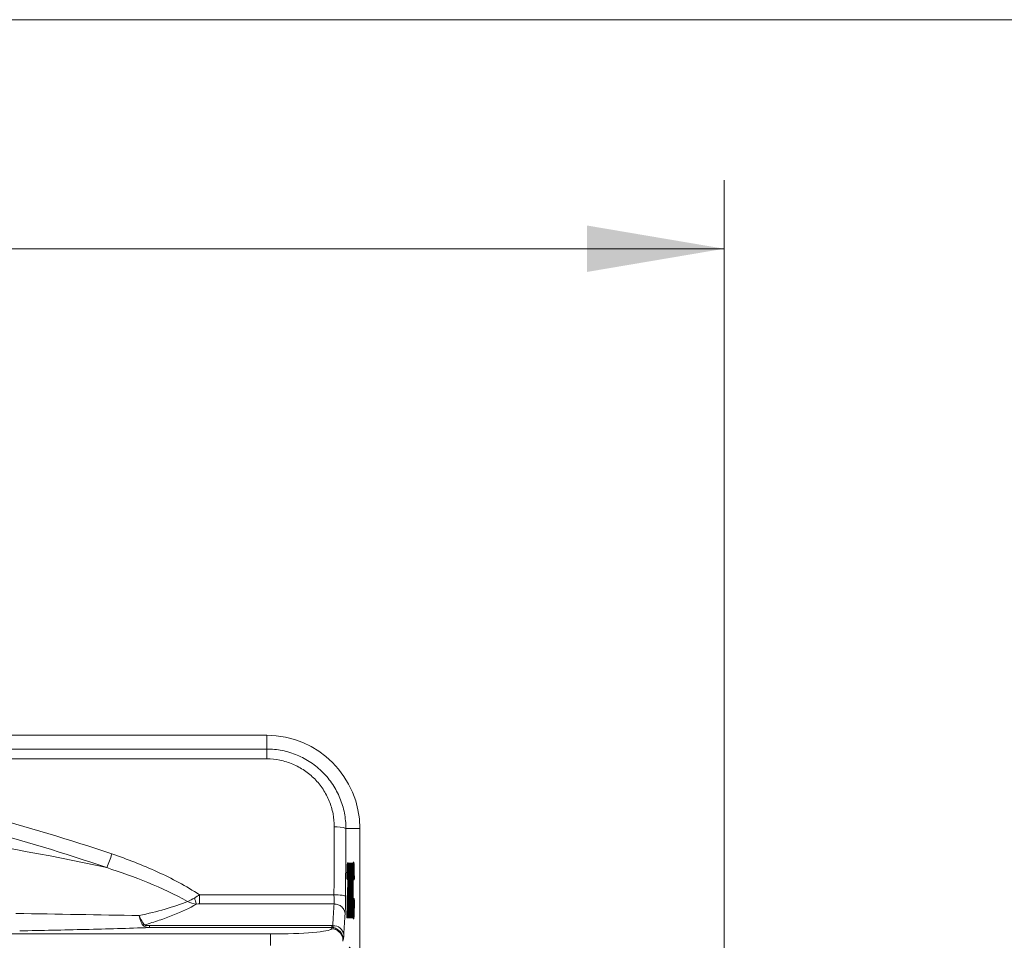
# Model space of a CAD drawing. Header units: millimetres. Extents: x 10 to 277, y 8 to 208.
# Tile 17 of 24: x 93 to 115, y 188 to 208. Entities that reach past the tile are written whole.
import ezdxf

# ---------------------------------------------------------------- set-up
doc = ezdxf.new("R2010")
doc.units = ezdxf.units.MM
doc.styles.add('SLDTEXTSTYLE1', font='TXT', dxfattribs={"width": 0.605})
doc.dimstyles.new('SLDDIMSTYLE0', dxfattribs={"dimtxt": 2.054655, "dimasz": 3, "dimexe": 0, "dimexo": 0.0625, "dimgap": 0.513664, "dimtad": 0, "dimtih": 1, "dimtoh": 1, "dimlfac": 2, "dimrnd": 1e-09, "dimzin": 12, "dimdsep": 46, "dimtxsty": 'SLDTEXTSTYLE1', "dimsah": 1, "dimcen": 0.09, "dimadec": 0, "dimazin": 0, "dimtfac": 1, "dimtofl": 0, "dimtmove": 0, "dimatfit": 3, "dimfxl": 1, "dimfrac": 2, "dimtolj": 1, "dimtzin": 12, "dimarcsym": 0})

# ---------------------------------------------------------------- blocks, each defined once
blk = doc.blocks.new('*D16')
at = {"color": 7, "linetype": 'Continuous', "lineweight": 0}
for p, q in [((46.071, 191.999), (46.071, 204.182)), ((108.654, 186.831), (108.654, 204.182)), ((46.071, 202.682), (66.035, 202.682)), ((108.654, 202.682), (84.261, 202.682))]:
    blk.add_line(p, q, dxfattribs=at)
for points in [[(46.071, 202.682), (49.071, 202.174), (49.071, 203.19)], [(108.654, 202.682), (105.654, 203.19), (105.654, 202.174)]]:
    blk.add_solid(points, dxfattribs=at)
at = {"color": 7, "linetype": 'Continuous', "lineweight": 0, "insert": (68.093, 203.834), "char_height": 2.11667, "attachment_point": 1, "style": 'SLDTEXTSTYLE1'}
blk.add_mtext('124.1[4.88]', dxfattribs=at)

msp = doc.modelspace()

# ---------------------------------------------------------------- linework, layer by layer
at = {"color": 7, "linetype": 'Continuous', "lineweight": 15}
for p, q in [((10.0878, 207.6921), (270.0878, 207.6921)), ((65.0509, 192.0375), (98.6459, 192.0375)), ((98.6459, 191.7381), (98.6459, 192.0375)), ((98.6459, 191.5214), (98.6459, 191.7381)), ((100.3779, 189.9988), (100.6845, 189.9988)), ((100.6845, 189.9988), (100.6845, 187.3164)), ((100.4052, 189.1611), (100.4035, 189.0935)), ((100.4074, 189.2096), (100.4052, 189.1611)), ((100.4179, 189.1611), (100.4052, 189.1611)), ((100.41, 189.2387), (100.4074, 189.2096)), ((100.4201, 189.2096), (100.4074, 189.2096)), ((100.413, 189.2485), (100.41, 189.2387)), ((100.4227, 189.2387), (100.41, 189.2387)), ((100.4257, 189.2485), (100.413, 189.2485)), ((100.4179, 189.1611), (100.4162, 189.0935)), ((100.4201, 189.2096), (100.4179, 189.1611)), ((100.4227, 189.2387), (100.4201, 189.2096)), ((100.4257, 189.2485), (100.4227, 189.2387)), ((100.4289, 189.2372), (100.4257, 189.2485)), ((100.4316, 189.2032), (100.4289, 189.2372)), ((100.4337, 189.1468), (100.4316, 189.2032)), ((100.4425, 189.2435), (100.4363, 188.9364)), ((100.4552, 189.2435), (100.4395, 188.4662)), ((100.4552, 189.2435), (100.4425, 189.2435)), ((100.4586, 189.2435), (100.4552, 189.2435)), ((100.4586, 188.4662), (100.4586, 189.2435)), ((100.4658, 189.2435), (100.4586, 189.2435)), ((100.4658, 189.2435), (100.4792, 188.044)), ((100.4708, 189.2435), (100.4658, 189.2435)), ((100.4797, 188.3721), (100.4708, 189.2435)), ((100.4799, 189.2435), (100.4752, 188.8056)), ((100.4926, 189.2435), (100.4799, 189.2435)), ((100.4926, 189.2435), (100.4833, 188.3721)), ((100.4838, 188.044), (100.4972, 189.2435)), ((100.4972, 189.2435), (100.4926, 189.2435)), ((100.5012, 189.2435), (100.4972, 189.2435)), ((100.5012, 189.2435), (100.5012, 188.044)), ((100.513, 189.2435), (100.5012, 189.2435)), ((100.5157, 189.2411), (100.513, 189.2435)), ((100.518, 189.2337), (100.5157, 189.2411)), ((100.5197, 189.2214), (100.518, 189.2337)), ((100.5216, 189.1969), (100.5197, 189.2214)), ((100.5234, 189.162), (100.5216, 189.1969)), ((100.5249, 189.1167), (100.5234, 189.162)), ((100.5298, 189.194), (100.5275, 189.1399)), ((100.5323, 189.2329), (100.5298, 189.194)), ((100.5425, 189.194), (100.5298, 189.194)), ((100.5351, 189.2561), (100.5323, 189.2329)), ((100.545, 189.2329), (100.5323, 189.2329)), ((100.538, 189.2638), (100.5351, 189.2561)), ((100.5478, 189.2561), (100.5351, 189.2561)), ((100.5507, 189.2638), (100.538, 189.2638)), ((100.5425, 189.194), (100.5402, 189.1399)), ((100.545, 189.2329), (100.5425, 189.194)), ((100.5478, 189.2561), (100.545, 189.2329)), ((100.5507, 189.2638), (100.5478, 189.2561)), ((100.5539, 189.254), (100.5507, 189.2638)), ((100.5567, 189.2244), (100.5539, 189.254)), ((100.5592, 189.175), (100.5567, 189.2244)), ((100.5614, 189.1066), (100.5592, 189.175)), ((100.4024, 189.0069), (100.4018, 188.9013)), ((100.4035, 189.0935), (100.4024, 189.0069)), ((100.4151, 189.0069), (100.4024, 189.0069)), ((100.4162, 189.0935), (100.4035, 189.0935)), ((100.4151, 189.0069), (100.4145, 188.9013)), ((100.4162, 189.0935), (100.4151, 189.0069)), ((100.4189, 188.886), (100.4191, 188.9574)), ((100.4191, 188.9574), (100.4197, 189.0168)), ((100.4192, 188.9679), (100.4193, 188.9195)), ((100.4318, 188.9769), (100.4193, 188.9769)), ((100.4197, 189.0168), (100.4207, 189.0642)), ((100.4312, 189.0266), (100.4199, 189.0266)), ((100.4207, 189.0642), (100.4221, 189.0988)), ((100.4302, 189.0686), (100.4209, 189.0686)), ((100.4221, 189.0988), (100.4237, 189.1196)), ((100.4288, 189.1008), (100.4223, 189.1008)), ((100.4237, 189.1196), (100.4256, 189.1264)), ((100.4273, 189.12), (100.4238, 189.12)), ((100.4256, 189.1264), (100.4273, 189.12)), ((100.4273, 189.12), (100.4288, 189.1008)), ((100.4288, 189.1008), (100.4302, 189.0686)), ((100.4302, 189.0686), (100.4312, 189.0266)), ((100.4312, 189.0266), (100.4318, 188.9769)), ((100.4318, 188.9769), (100.432, 188.9195)), ((100.4352, 189.0762), (100.4337, 189.1468)), ((100.4361, 188.9993), (100.4352, 189.0762)), ((100.4364, 188.9162), (100.4361, 188.9993)), ((100.4544, 189.0069), (100.4436, 188.4662)), ((100.4544, 188.4662), (100.4544, 189.0069)), ((100.5129, 189.1019), (100.5057, 189.1019)), ((100.5057, 189.1019), (100.5057, 188.1856)), ((100.5153, 189.0993), (100.5057, 189.0993)), ((100.5173, 189.0914), (100.5057, 189.0914)), ((100.506, 189.0781), (100.5057, 189.0809)), ((100.5077, 189.047), (100.506, 189.0781)), ((100.5187, 189.0781), (100.506, 189.0781)), ((100.5092, 189.0006), (100.5077, 189.047)), ((100.5204, 189.047), (100.5077, 189.047)), ((100.5105, 188.9388), (100.5092, 189.0006)), ((100.5219, 189.0006), (100.5092, 189.0006)), ((100.5153, 189.0993), (100.5129, 189.1019)), ((100.5173, 189.0914), (100.5153, 189.0993)), ((100.5187, 189.0781), (100.5173, 189.0914)), ((100.5204, 189.047), (100.5187, 189.0781)), ((100.5219, 189.0006), (100.5204, 189.047)), ((100.5232, 188.9388), (100.5219, 189.0006)), ((100.5263, 189.0615), (100.5249, 189.1167)), ((100.5275, 189.1399), (100.5258, 189.0801)), ((100.5383, 189.0709), (100.526, 189.0709)), ((100.5274, 188.9975), (100.5263, 189.0615)), ((100.5283, 188.9248), (100.5274, 188.9975)), ((100.5402, 189.1399), (100.5275, 189.1399)), ((100.5366, 188.9868), (100.5276, 188.9868)), ((100.5366, 188.9868), (100.5354, 188.8887)), ((100.5383, 189.0709), (100.5366, 188.9868)), ((100.5402, 189.1399), (100.5383, 189.0709)), ((100.5407, 188.9212), (100.5418, 188.9859)), ((100.5418, 188.9859), (100.5431, 189.0381)), ((100.5431, 189.0381), (100.5447, 189.0779)), ((100.5437, 189.0535), (100.5451, 189.0168)), ((100.5447, 189.0779), (100.5465, 189.1058)), ((100.5451, 189.0168), (100.5471, 188.8776)), ((100.5578, 189.0168), (100.5451, 189.0168)), ((100.5547, 189.1003), (100.5461, 189.1003)), ((100.5465, 189.1058), (100.5484, 189.1226)), ((100.5484, 189.1226), (100.5506, 189.1281)), ((100.5506, 189.1281), (100.5547, 189.1003)), ((100.5547, 189.1003), (100.5578, 189.0168)), ((100.5578, 189.0168), (100.5598, 188.8776)), ((100.5631, 189.0198), (100.5614, 189.1066)), ((100.5642, 188.9145), (100.5631, 189.0198)), ((100.4018, 188.9013), (100.4062, 188.886)), ((100.4145, 188.9013), (100.4018, 188.9013)), ((100.4189, 188.886), (100.4062, 188.886)), ((100.4145, 188.9013), (100.4189, 188.886)), ((100.4175, 188.748), (100.4159, 188.6781)), ((100.4185, 188.808), (100.4175, 188.748)), ((100.4302, 188.748), (100.4175, 188.748)), ((100.4191, 188.8651), (100.4185, 188.808)), ((100.4312, 188.808), (100.4185, 188.808)), ((100.4193, 188.9195), (100.4191, 188.8651)), ((100.4318, 188.8651), (100.4191, 188.8651)), ((100.432, 188.9195), (100.4193, 188.9195)), ((100.4302, 188.748), (100.4285, 188.6781)), ((100.4312, 188.808), (100.4302, 188.748)), ((100.4318, 188.8651), (100.4312, 188.808)), ((100.432, 188.9195), (100.4318, 188.8651)), ((100.4342, 188.6964), (100.4354, 188.7676)), ((100.4354, 188.7676), (100.4361, 188.8409)), ((100.4361, 188.8409), (100.4364, 188.9162)), ((100.4586, 188.7524), (100.4618, 188.4662)), ((100.5114, 188.8605), (100.5105, 188.9388)), ((100.5232, 188.9388), (100.5105, 188.9388)), ((100.512, 188.7649), (100.5114, 188.8605)), ((100.5241, 188.8605), (100.5114, 188.8605)), ((100.5122, 188.652), (100.512, 188.7649)), ((100.5247, 188.7649), (100.512, 188.7649)), ((100.5241, 188.8605), (100.5232, 188.9388)), ((100.5247, 188.7649), (100.5241, 188.8605)), ((100.5249, 188.652), (100.5247, 188.7649)), ((100.529, 188.8428), (100.5283, 188.9248)), ((100.5354, 188.8887), (100.5286, 188.8887)), ((100.5294, 188.7513), (100.529, 188.8428)), ((100.5347, 188.7771), (100.5293, 188.7771)), ((100.5296, 188.6503), (100.5294, 188.7513)), ((100.5347, 188.7771), (100.5345, 188.652)), ((100.5354, 188.8887), (100.5347, 188.7771)), ((100.5392, 188.652), (100.5393, 188.7542)), ((100.5393, 188.7542), (100.5398, 188.8439)), ((100.5398, 188.8439), (100.5407, 188.9212)), ((100.5598, 188.8776), (100.5471, 188.8776)), ((100.5598, 188.8776), (100.5642, 188.9145)), ((97.178, 188.5476), (100.1175, 188.5476)), ((97.178, 188.3485), (97.178, 188.5476)), ((100.4133, 188.5913), (100.4098, 188.4875)), ((100.4159, 188.6781), (100.4133, 188.5913)), ((100.426, 188.5913), (100.4133, 188.5913)), ((100.4285, 188.6781), (100.4159, 188.6781)), ((100.426, 188.5913), (100.4225, 188.4875)), ((100.4285, 188.6781), (100.426, 188.5913)), ((100.4262, 188.4162), (100.4297, 188.5252)), ((100.4297, 188.5252), (100.4324, 188.6185)), ((100.4324, 188.6185), (100.4342, 188.6964)), ((100.5115, 188.4465), (100.512, 188.5439)), ((100.512, 188.5439), (100.5122, 188.652)), ((100.5247, 188.5439), (100.512, 188.5439)), ((100.5249, 188.652), (100.5122, 188.652)), ((100.5242, 188.4465), (100.5247, 188.5439)), ((100.5247, 188.5439), (100.5249, 188.652)), ((100.5286, 188.4061), (100.5293, 188.5214)), ((100.5293, 188.5214), (100.5296, 188.6503)), ((100.5347, 188.5242), (100.5293, 188.5242)), ((100.5345, 188.652), (100.5296, 188.652)), ((100.5345, 188.652), (100.5347, 188.5242)), ((100.5347, 188.5242), (100.5354, 188.4083)), ((100.5395, 188.5014), (100.5392, 188.652)), ((100.1202, 188.3485), (97.178, 188.3485)), ((100.4044, 188.3114), (100.4028, 188.2361)), ((100.4068, 188.3951), (100.4044, 188.3114)), ((100.4171, 188.3114), (100.4044, 188.3114)), ((100.4098, 188.4875), (100.4068, 188.3951)), ((100.4195, 188.3951), (100.4068, 188.3951)), ((100.4225, 188.4875), (100.4098, 188.4875)), ((100.4171, 188.3114), (100.4155, 188.2361)), ((100.4195, 188.3951), (100.4171, 188.3114)), ((100.4225, 188.4875), (100.4195, 188.3951)), ((100.4213, 188.2657), (100.4224, 188.3003)), ((100.4224, 188.3003), (100.424, 188.3504)), ((100.424, 188.3504), (100.4262, 188.4162)), ((100.4268, 188.4343), (100.4268, 188.3311)), ((100.4395, 188.3311), (100.4268, 188.3311)), ((100.4395, 188.4662), (100.4278, 188.4662)), ((100.4395, 188.4662), (100.4395, 188.3311)), ((100.4395, 188.3311), (100.4544, 188.3311)), ((100.4417, 188.3311), (100.4417, 188.044)), ((100.4436, 188.4662), (100.4544, 188.4662)), ((100.4544, 188.3311), (100.4544, 188.044)), ((100.4632, 188.4662), (100.4586, 188.4662)), ((100.4586, 188.3311), (100.4632, 188.3311)), ((100.4586, 188.044), (100.4586, 188.3311)), ((100.4632, 188.3311), (100.4632, 188.4662)), ((100.4632, 188.3335), (100.4665, 188.044)), ((100.4803, 188.3052), (100.4797, 188.3721)), ((100.4827, 188.307), (100.4803, 188.307)), ((100.4809, 188.2397), (100.4803, 188.3052)), ((100.4827, 188.307), (100.4821, 188.2415)), ((100.4833, 188.3721), (100.4827, 188.307)), ((100.4885, 188.4636), (100.4885, 188.044)), ((100.5085, 188.26), (100.5096, 188.3043)), ((100.5096, 188.3043), (100.5106, 188.3598)), ((100.5223, 188.3043), (100.5096, 188.3043)), ((100.5106, 188.3598), (100.5115, 188.4465)), ((100.5233, 188.3598), (100.5106, 188.3598)), ((100.5242, 188.4465), (100.5115, 188.4465)), ((100.5212, 188.26), (100.5223, 188.3043)), ((100.5223, 188.3043), (100.5233, 188.3598)), ((100.5233, 188.3598), (100.5242, 188.4465)), ((100.526, 188.2191), (100.5275, 188.3045)), ((100.5275, 188.3045), (100.5286, 188.4061)), ((100.5366, 188.3043), (100.5275, 188.3043)), ((100.5354, 188.4083), (100.5287, 188.4083)), ((100.5354, 188.4083), (100.5366, 188.3043)), ((100.5366, 188.3043), (100.5382, 188.215)), ((100.5405, 188.3783), (100.5395, 188.5014)), ((100.5422, 188.2825), (100.5405, 188.3783)), ((100.5468, 188.3707), (100.5456, 188.2942)), ((100.5476, 188.4646), (100.5468, 188.3707)), ((100.5595, 188.3707), (100.5468, 188.3707)), ((100.5603, 188.4646), (100.5476, 188.4646)), ((100.5595, 188.3707), (100.5583, 188.2942)), ((100.5603, 188.4646), (100.5595, 188.3707)), ((100.5648, 188.4243), (100.5603, 188.4646)), ((100.5618, 188.2006), (100.5636, 188.3011)), ((100.5636, 188.3011), (100.5648, 188.4243)), ((100.4012, 188.1036), (100.401, 188.044)), ((100.4018, 188.1676), (100.4012, 188.1036)), ((100.4139, 188.1036), (100.4012, 188.1036)), ((100.4028, 188.2361), (100.4018, 188.1676)), ((100.4145, 188.1676), (100.4018, 188.1676)), ((100.4155, 188.2361), (100.4028, 188.2361)), ((100.4139, 188.1036), (100.4137, 188.044)), ((100.4145, 188.1676), (100.4139, 188.1036)), ((100.4155, 188.2361), (100.4145, 188.1676)), ((100.4196, 188.1856), (100.4201, 188.2123)), ((100.4364, 188.1856), (100.4196, 188.1856)), ((100.4201, 188.2123), (100.4207, 188.239)), ((100.4207, 188.239), (100.4213, 188.2657)), ((100.4364, 188.044), (100.4364, 188.1856)), ((100.4821, 188.2415), (100.4809, 188.2415)), ((100.4815, 188.1758), (100.4809, 188.2397)), ((100.4821, 188.2415), (100.4815, 188.1758)), ((100.5057, 188.2096), (100.5071, 188.2269)), ((100.518, 188.2039), (100.5057, 188.2039)), ((100.5158, 188.1902), (100.5057, 188.1902)), ((100.5057, 188.1856), (100.513, 188.1856)), ((100.5071, 188.2269), (100.5085, 188.26)), ((100.5197, 188.2269), (100.5071, 188.2269)), ((100.5212, 188.26), (100.5085, 188.26)), ((100.513, 188.1856), (100.5158, 188.1902)), ((100.5158, 188.1902), (100.518, 188.2039)), ((100.518, 188.2039), (100.5197, 188.2269)), ((100.5197, 188.2269), (100.5212, 188.26)), ((100.5197, 188.0704), (100.5221, 188.1032)), ((100.5221, 188.1032), (100.5242, 188.152)), ((100.5242, 188.152), (100.526, 188.2191)), ((100.5257, 188.2086), (100.5274, 188.1437)), ((100.5382, 188.215), (100.5259, 188.215)), ((100.5274, 188.1437), (100.5295, 188.0903)), ((100.5401, 188.1437), (100.5274, 188.1437)), ((100.5295, 188.0903), (100.5319, 188.0532)), ((100.5422, 188.0903), (100.5295, 188.0903)), ((100.5382, 188.215), (100.5401, 188.1437)), ((100.5401, 188.1437), (100.5422, 188.0903)), ((100.5444, 188.2141), (100.5422, 188.2825)), ((100.5422, 188.0903), (100.5446, 188.0532)), ((100.544, 188.235), (100.5438, 188.2322)), ((100.5456, 188.2942), (100.544, 188.235)), ((100.5567, 188.235), (100.544, 188.235)), ((100.5471, 188.173), (100.5444, 188.2141)), ((100.5583, 188.2942), (100.5456, 188.2942)), ((100.5547, 188.1929), (100.5458, 188.1929)), ((100.5503, 188.1593), (100.5471, 188.173)), ((100.5526, 188.1677), (100.5483, 188.1677)), ((100.5526, 188.1677), (100.5503, 188.1593)), ((100.5547, 188.1929), (100.5526, 188.1677)), ((100.5567, 188.235), (100.5547, 188.1929)), ((100.5583, 188.2942), (100.5567, 188.235)), ((100.5568, 188.0677), (100.5595, 188.123)), ((100.5595, 188.123), (100.5618, 188.2006)), ((96.0784, 187.8739), (96.0784, 187.8317)), ((96.0784, 187.8739), (100.0715, 187.8739)), ((100.0715, 187.8739), (100.0715, 187.8317)), ((100.4137, 188.044), (100.401, 188.044)), ((100.4137, 188.044), (100.4364, 188.044)), ((100.4544, 188.044), (100.4417, 188.044)), ((100.4544, 188.044), (100.4586, 188.044)), ((100.4792, 188.044), (100.4665, 188.044)), ((100.4792, 188.044), (100.4838, 188.044)), ((100.5012, 188.044), (100.4885, 188.044)), ((100.5012, 188.044), (100.5136, 188.044)), ((100.5136, 188.044), (100.5169, 188.0506)), ((100.5169, 188.0506), (100.5197, 188.0704)), ((100.5319, 188.0532), (100.5346, 188.031)), ((100.5446, 188.0532), (100.5319, 188.0532)), ((100.5346, 188.031), (100.5376, 188.0236)), ((100.5473, 188.031), (100.5346, 188.031)), ((100.5503, 188.0236), (100.5376, 188.0236)), ((100.5446, 188.0532), (100.5473, 188.031)), ((100.5473, 188.031), (100.5503, 188.0236)), ((100.5503, 188.0236), (100.5538, 188.0346)), ((100.5538, 188.0346), (100.5568, 188.0677)), ((88.5372, 187.692), (98.7279, 187.692)), ((100.0715, 187.8317), (96.0784, 187.8317)), ((98.7279, 187.4389), (98.7279, 187.692)), ((100.0606, 187.8046), (100.0715, 187.8317))]:
    msp.add_line(p, q, dxfattribs=at)
at = {"color": 8, "linetype": 'Continuous', "lineweight": 15}
for p, q in [((66.1775, 191.7381), (98.6459, 191.7381)), ((98.6459, 191.5214), (66.8343, 191.5214)), ((100.4833, 188.3721), (100.4797, 188.3721))]:
    msp.add_line(p, q, dxfattribs=at)
at = {"color": 7, "linetype": 'Continuous', "lineweight": 15}
for centre, radius, start, end in [((98.6459, 189.9988), 2.0387, 0, 90), ((100.181, 189.4839), 0.5513, 69.08025, 95.93328), ((84.1799, 139.1308), 51.1995, 77.63394, 82.16804), ((91.3204, 190.7608), 4.1526, 337.06201, 341.49332), ((97.58, 188.5561), 0.515, 188.00073, 204.13471), ((95.9106, 188.144), 0.2622, 275.26681, 284.03852), ((100.1062, 187.6449), 0.2289, 7.06921, 93.50062), ((100.06, 187.55), 0.2546, 12.76301, 89.8576), ((100.2398, 187.8832), 0.1063, 245.81248, 247.77494), ((100.0808, 187.5754), 0.2408, 0.30701, 60.43562), ((100.3185, 187.6118), 0.0116, 208.80872, 211.17675), ((100.0769, 187.5523), 0.2378, 0.27228, 12.99593)]:
    msp.add_arc(centre, radius, start, end, dxfattribs=at)
for centre, major_axis, ratio, start_param, end_param in [((103.6324, 176.6765), (0, 101.6), 0.0348335, 1.4389611, 1.4536881), ((103.8862, 176.6765), (0, 101.346), 0.0349208, 1.4389611, 1.4536881), ((100.2191, 182.2645), (0, 6.7564), 0.0336736, 0.4499344, 0.5914067), ((100.4603, 182.2645), (0, 6.5151), 0.0349208, 0.4499344, 0.5914067), ((98.7279, 187.8086), (1.3335, 0), 0.0874887, 4.712389, 6.2482787), ((100.4606, 182.2645), (0, 5.1435), 0.0349208, 6.0941257, 9.645026)]:
    msp.add_ellipse(centre, major_axis=major_axis, ratio=ratio, start_param=start_param, end_param=end_param, dxfattribs=at)
for points, knots in [([(98.6459, 191.7381), (98.7609, 191.7381), (98.8741, 191.7268), (99.0966, 191.6823), (99.2071, 191.6486), (99.4175, 191.5609), (99.5172, 191.5072), (99.7059, 191.3804), (99.795, 191.3068), (99.9544, 191.1463), (100.026, 191.0587), (100.1522, 190.8684), (100.2054, 190.7678), (100.291, 190.5591), (100.3239, 190.4497), (100.3676, 190.2262), (100.3783, 190.1132), (100.3779, 189.9988)], [0, 0, 0, 0, 0.125, 0.125, 0.25, 0.25, 0.375, 0.375, 0.5, 0.5, 0.625, 0.625, 0.75, 0.75, 0.875, 0.875, 1, 1, 1, 1]), ([(72.3255, 189.4428), (74.1831, 190.076), (76.0641, 190.5641), (79.8771, 191.2252), (81.8091, 191.3981), (84.2589, 191.3998), (84.7517, 191.3893), (85.7318, 191.3469), (86.2199, 191.3151), (87.6784, 191.1885), (88.6429, 191.0625), (91.5146, 190.5657), (93.3997, 190.0763), (95.2582, 189.4428)], [0, 0, 0, 0, 0.25, 0.25, 0.5, 0.5, 0.5625, 0.5625, 0.625, 0.625, 0.75, 0.75, 1, 1, 1, 1]), ([(100.124, 190.0322), (100.1245, 190.1298), (100.1154, 190.2264), (100.0784, 190.4173), (100.0505, 190.5108), (99.9777, 190.6892), (99.9325, 190.7753), (99.8251, 190.9382), (99.7642, 191.0132), (99.6283, 191.1509), (99.5523, 191.214), (99.3912, 191.3228), (99.306, 191.3689), (99.1262, 191.4443), (99.0316, 191.4733), (98.8412, 191.5116), (98.7444, 191.5214), (98.6459, 191.5214)], [0, 0, 0, 0, 0.125, 0.125, 0.25, 0.25, 0.375, 0.375, 0.5, 0.5, 0.625, 0.625, 0.75, 0.75, 0.875, 0.875, 1, 1, 1, 1]), ([(95.1446, 189.1424), (93.3053, 189.774), (91.4394, 190.2623), (88.5961, 190.7581), (87.6409, 190.8839), (86.1965, 191.0104), (85.7131, 191.0422), (84.7423, 191.0845), (84.2541, 191.0949), (81.8275, 191.0932), (79.9143, 190.9204), (76.1393, 190.2606), (74.2775, 189.7737), (72.4391, 189.1424)], [0, 0, 0, 0, 0.25, 0.25, 0.375, 0.375, 0.4375, 0.4375, 0.5, 0.5, 0.75, 0.75, 1, 1, 1, 1]), ([(95.2582, 189.4428), (95.5944, 189.3282), (95.9261, 189.1996), (96.5697, 188.9061), (96.8819, 188.7418), (97.178, 188.5476)], [0, 0, 0, 0, 0.5, 0.5, 1, 1, 1, 1]), ([(96.9141, 188.4053), (96.6337, 188.5608), (96.3436, 188.6949), (95.7517, 188.9372), (95.4497, 189.0449), (95.1446, 189.1424)], [0, 0, 0, 0, 0.5, 0.5, 1, 1, 1, 1]), ([(100.1175, 188.5476), (100.1826, 188.5473), (100.2472, 188.544), (100.3408, 188.533), (100.3691, 188.5255), (100.3714, 188.5179)], [0, 0, 0, 0, 0.5, 0.5, 1, 1, 1, 1]), ([(95.857, 188.0941), (96.052, 188.1368), (96.2417, 188.1838), (96.5996, 188.2871), (96.7674, 188.3429), (96.9141, 188.4053)], [0, 0, 0, 0, 0.5, 0.5, 1, 1, 1, 1]), ([(97.11, 188.3455), (96.9644, 188.2586), (96.7877, 188.178), (96.4976, 188.0638), (96.3962, 188.0268), (96.189, 187.9561), (96.0827, 187.9222), (95.9742, 187.8897)], [0, 0, 0, 0, 0.5, 0.5, 0.75, 0.75, 1, 1, 1, 1]), ([(100.1202, 188.3485), (100.1484, 188.3481), (100.1788, 188.3431), (100.2376, 188.3215), (100.2659, 188.3049), (100.3129, 188.2626), (100.3314, 188.2371), (100.3553, 188.184), (100.3609, 188.1566), (100.3613, 188.1312)], [0, 0, 0, 0, 0.25, 0.25, 0.5, 0.5, 0.75, 0.75, 1, 1, 1, 1]), ([(95.9347, 187.883), (95.9182, 187.9069), (95.9033, 187.9371), (95.8767, 188.0096), (95.8655, 188.0505), (95.857, 188.0941)], [0, 0, 0, 0, 0.5, 0.5, 1, 1, 1, 1]), ([(95.9742, 187.8897), (95.9523, 187.9127), (95.9312, 187.9419), (95.891, 188.012), (95.8727, 188.0517), (95.857, 188.0941)], [0, 0, 0, 0, 0.5, 0.5, 1, 1, 1, 1]), ([(96.0784, 187.8317), (96.0479, 187.833), (96.0189, 187.8369), (95.968, 187.853), (95.9467, 187.8655), (95.9347, 187.883)], [0, 0, 0, 0, 0.5, 0.5, 1, 1, 1, 1]), ([(95.9742, 187.8897), (95.9782, 187.8849), (95.9871, 187.882), (96.0043, 187.8781), (96.0135, 187.8769), (96.0411, 187.8743), (96.0598, 187.8739), (96.0784, 187.8739)], [0, 0, 0, 0, 0.25, 0.25, 0.5, 0.5, 1, 1, 1, 1]), ([(100.1996, 187.7849), (100.1907, 187.7925), (100.1807, 187.7998), (100.1575, 187.8136), (100.1438, 187.82), (100.1216, 187.8282), (100.1141, 187.8306), (100.103, 187.8358), (100.0996, 187.8389), (100.0934, 187.85), (100.0928, 187.8603), (100.0923, 187.8734)], [0, 0, 0, 0, 0.25, 0.25, 0.5, 0.5, 0.625, 0.625, 0.75, 0.75, 1, 1, 1, 1]), ([(96.0784, 187.8317), (95.617, 187.8162), (95.1488, 187.8028), (94.202, 187.7788), (93.7235, 187.7684), (93.2409, 187.7592)], [0, 0, 0, 0, 0.5, 0.5, 1, 1, 1, 1]), ([(100.1963, 187.7863), (100.1836, 187.7966), (100.169, 187.8066), (100.1397, 187.8196), (100.1286, 187.8237), (100.1025, 187.8298), (100.0872, 187.8318), (100.0715, 187.8317)], [0, 0, 0, 0, 0.5, 0.5, 0.75, 0.75, 1, 1, 1, 1]), ([(100.3083, 187.6062), (100.2997, 187.6502), (100.2809, 187.6887), (100.2387, 187.7487), (100.2161, 187.7701), (100.1963, 187.7863)], [0, 0, 0, 0, 0.5, 0.5, 1, 1, 1, 1]), ([(100.3086, 187.6058), (100.3003, 187.6489), (100.2824, 187.6867), (100.2413, 187.7468), (100.219, 187.7685), (100.1996, 187.7849)], [0, 0, 0, 0, 0.5, 0.5, 1, 1, 1, 1]), ([(100.3334, 187.6731), (100.3317, 187.6397), (100.3298, 187.6161), (100.3257, 187.5879), (100.3237, 187.5831), (100.3216, 187.5767)], [0, 0, 0, 0, 0.5, 0.5, 1, 1, 1, 1]), ([(100.311, 187.5469), (100.3116, 187.5486), (100.3121, 187.5503), (100.3129, 187.5546), (100.3133, 187.5577), (100.3131, 187.5706), (100.3125, 187.5779), (100.3109, 187.5921), (100.3097, 187.5992), (100.3083, 187.6062)], [0, 0, 0, 0, 0.25, 0.25, 0.5, 0.5, 0.75, 0.75, 1, 1, 1, 1]), ([(100.3117, 187.5339), (100.3121, 187.5381), (100.3125, 187.5423), (100.3131, 187.5512), (100.3135, 187.5556), (100.3132, 187.5691), (100.3127, 187.5767), (100.3111, 187.5913), (100.31, 187.5986), (100.3086, 187.6058)], [0, 0, 0, 0, 0.25, 0.25, 0.5, 0.5, 0.75, 0.75, 1, 1, 1, 1])]:
    msp.add_open_spline(points, degree=3, knots=knots, dxfattribs=at)
for points in [[(97.07, 188.4844), (97.1041, 188.5063), (97.1402, 188.5273), (97.178, 188.5476)], [(100.1175, 188.5476), (100.1168, 188.4599), (100.1257, 188.3878), (100.1202, 188.3485)], [(100.3613, 188.1312), (100.3668, 188.207), (100.3707, 188.3405), (100.3714, 188.5179)], [(97.07, 188.4844), (97.0156, 188.4495), (96.9621, 188.4224), (96.9141, 188.4053)], [(97.11, 188.3455), (97.0428, 188.3527), (96.9754, 188.3736), (96.9141, 188.4053)], [(97.178, 188.3485), (97.1551, 188.3485), (97.1324, 188.3477), (97.11, 188.3455)], [(93.1573, 188.1419), (94.0719, 188.1256), (94.9757, 188.1088), (95.857, 188.0941)], [(100.0715, 187.8739), (100.0784, 187.8739), (100.0854, 187.8737), (100.0923, 187.8734)], [(100.3216, 187.5767), (100.3193, 187.5696), (100.317, 187.5622), (100.3146, 187.5534)]]:
    msp.add_open_spline(points, degree=3, dxfattribs=at)

# ---------------------------------------------------------------- dimensions: what is measured, and where the dimension line sits
at = {"color": 7, "linetype": 'Continuous', "lineweight": 0}
dim = msp.add_linear_dim(base=(108.6539, 202.6823), p1=(46.0712, 189.9988), p2=(108.6539, 184.8308), text='124.1[4.88]', dimstyle='SLDDIMSTYLE0', dxfattribs=at)
dim.commit()
dim.dimension.update_dxf_attribs({"geometry": '*D16', "text_midpoint": (75.148, 202.6823), "dimtype": 160})

doc.saveas('drawing.dxf')
